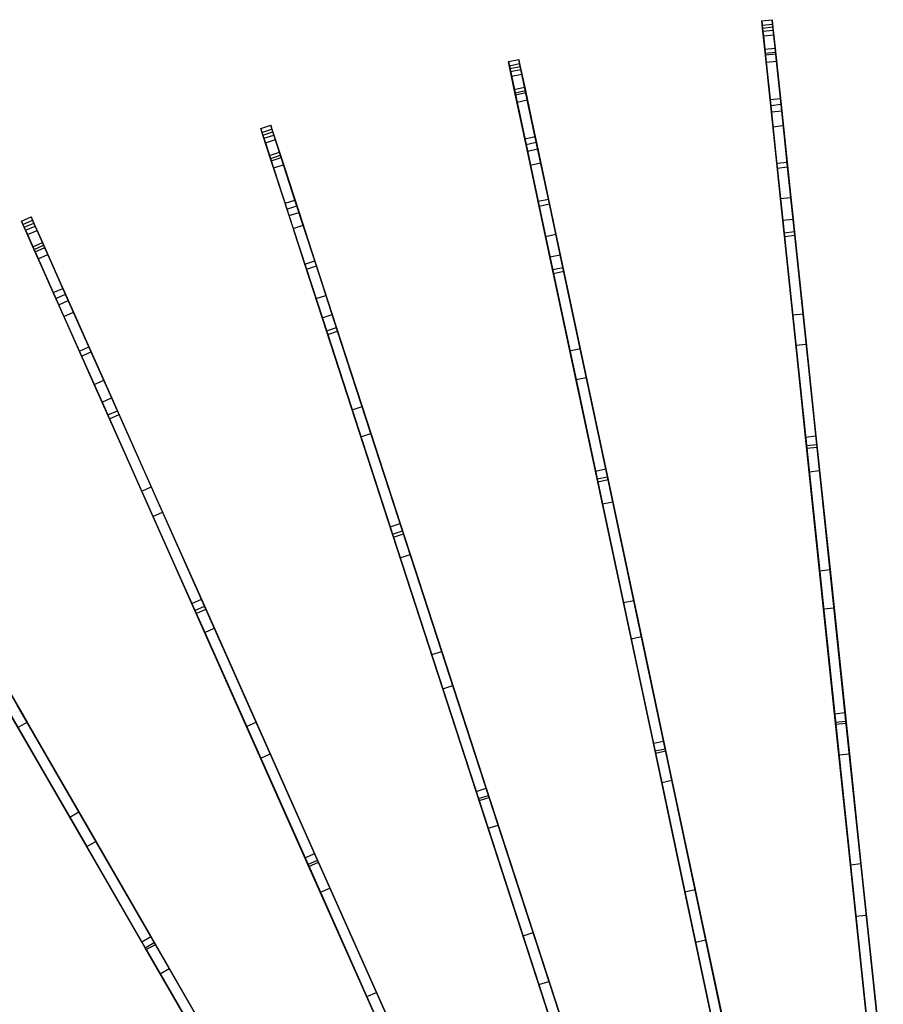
# Model space of a CAD drawing. Extents: x 1 to 71.1, y -35.1 to 35.1.
# Tile 39 of 85: x 21.7 to 34, y 20.8 to 34.9. Entities that reach past the tile are written whole.
import ezdxf

# ---------------------------------------------------------------- set-up
doc = ezdxf.new("R2010")
doc.units = 0
doc.header["$LTSCALE"] = 2.54
doc.layers.get('0').update_dxf_attribs({"color": 13, "linetype": 'CONTINUOUS'})

# ---------------------------------------------------------------- blocks, each defined once
blk = doc.blocks.new('LPUMPKIN_L_444_STL')
at = {"color": 0}
for p, q in [((32.288, 34.865, 37.359), (32.438, 34.88, 37.359)), ((32.288, 34.865, 37.359), (32.438, 34.88, 37.359)), ((32.299, 34.761, 38.22), (32.288, 34.865, 37.359)), ((32.288, 34.865, 37.359), (32.295, 34.8, 35.972)), ((32.288, 34.865, 37.359), (32.295, 34.8, 35.972)), ((32.299, 34.761, 38.22), (32.288, 34.865, 37.359)), ((32.295, 34.8, 35.972), (32.444, 34.816, 35.972)), ((32.295, 34.8, 35.972), (32.444, 34.816, 35.972)), ((32.295, 34.8, 35.972), (32.337, 34.402, 34.332)), ((32.295, 34.8, 35.972), (32.337, 34.402, 34.332)), ((32.438, 34.88, 37.359), (32.444, 34.816, 35.972)), ((32.449, 34.777, 38.22), (32.438, 34.88, 37.359)), ((32.438, 34.88, 37.359), (32.444, 34.816, 35.972)), ((32.449, 34.777, 38.22), (32.438, 34.88, 37.359)), ((32.444, 34.816, 35.972), (32.486, 34.418, 34.332)), ((32.444, 34.816, 35.972), (32.486, 34.418, 34.332)), ((32.299, 34.761, 38.22), (32.449, 34.777, 38.22)), ((32.299, 34.761, 38.22), (32.449, 34.777, 38.22)), ((32.34, 34.377, 39.519), (32.299, 34.761, 38.22)), ((32.34, 34.377, 39.519), (32.299, 34.761, 38.22)), ((32.304, 34.717, 36.636), (32.453, 34.732, 36.636)), ((32.304, 34.717, 36.636), (32.453, 34.732, 36.636)), ((32.331, 34.459, 35.079), (32.304, 34.717, 36.636)), ((32.304, 34.717, 36.636), (32.311, 34.649, 37.987)), ((32.304, 34.717, 36.636), (32.311, 34.649, 37.987)), ((32.331, 34.459, 35.079), (32.304, 34.717, 36.636)), ((32.311, 34.649, 37.987), (32.46, 34.665, 37.987)), ((32.311, 34.649, 37.987), (32.46, 34.665, 37.987)), ((32.489, 34.393, 39.519), (32.449, 34.777, 38.22)), ((32.489, 34.393, 39.519), (32.449, 34.777, 38.22)), ((32.46, 34.665, 37.987), (32.453, 34.732, 36.636)), ((32.453, 34.732, 36.636), (32.48, 34.475, 35.079)), ((32.46, 34.665, 37.987), (32.453, 34.732, 36.636)), ((32.453, 34.732, 36.636), (32.48, 34.475, 35.079)), ((32.5, 34.288, 39.381), (32.46, 34.665, 37.987)), ((32.5, 34.288, 39.381), (32.46, 34.665, 37.987)), ((32.311, 34.649, 37.987), (32.351, 34.272, 39.381)), ((32.311, 34.649, 37.987), (32.351, 34.272, 39.381)), ((32.331, 34.459, 35.079), (32.48, 34.475, 35.079)), ((32.331, 34.459, 35.079), (32.48, 34.475, 35.079)), ((32.426, 33.56, 32.359), (32.331, 34.459, 35.079)), ((32.426, 33.56, 32.359), (32.331, 34.459, 35.079)), ((32.337, 34.402, 34.332), (32.486, 34.418, 34.332)), ((32.337, 34.402, 34.332), (32.486, 34.418, 34.332)), ((32.337, 34.402, 34.332), (32.448, 33.349, 31.433)), ((32.337, 34.402, 34.332), (32.448, 33.349, 31.433)), ((32.34, 34.377, 39.519), (32.489, 34.393, 39.519)), ((32.34, 34.377, 39.519), (32.489, 34.393, 39.519)), ((32.407, 33.739, 40.712), (32.34, 34.377, 39.519)), ((32.407, 33.739, 40.712), (32.34, 34.377, 39.519)), ((32.48, 34.475, 35.079), (32.575, 33.576, 32.359)), ((32.48, 34.475, 35.079), (32.575, 33.576, 32.359)), ((32.486, 34.418, 34.332), (32.597, 33.365, 31.433)), ((32.486, 34.418, 34.332), (32.597, 33.365, 31.433)), ((32.556, 33.754, 40.712), (32.489, 34.393, 39.519)), ((32.556, 33.754, 40.712), (32.489, 34.393, 39.519)), ((28.665, 34.282, 37.376), (28.812, 34.313, 37.376)), ((28.665, 34.282, 37.376), (28.812, 34.313, 37.376)), ((28.686, 34.182, 38.215), (28.665, 34.282, 37.376)), ((28.665, 34.282, 37.376), (28.678, 34.222, 35.989)), ((28.665, 34.282, 37.376), (28.678, 34.222, 35.989)), ((28.686, 34.182, 38.215), (28.665, 34.282, 37.376)), ((28.678, 34.222, 35.989), (28.824, 34.253, 35.989)), ((28.678, 34.222, 35.989), (28.824, 34.253, 35.989)), ((28.812, 34.313, 37.376), (28.824, 34.253, 35.989)), ((28.833, 34.213, 38.215), (28.812, 34.313, 37.376)), ((28.812, 34.313, 37.376), (28.824, 34.253, 35.989)), ((28.833, 34.213, 38.215), (28.812, 34.313, 37.376)), ((28.824, 34.253, 35.989), (28.907, 33.865, 34.352)), ((28.824, 34.253, 35.989), (28.907, 33.865, 34.352)), ((32.351, 34.272, 39.381), (32.5, 34.288, 39.381)), ((32.351, 34.272, 39.381), (32.5, 34.288, 39.381)), ((32.351, 34.272, 39.381), (32.416, 33.655, 40.568)), ((32.351, 34.272, 39.381), (32.416, 33.655, 40.568)), ((32.565, 33.671, 40.568), (32.5, 34.288, 39.381)), ((32.565, 33.671, 40.568), (32.5, 34.288, 39.381)), ((28.678, 34.222, 35.989), (28.76, 33.834, 34.352)), ((28.678, 34.222, 35.989), (28.76, 33.834, 34.352)), ((28.686, 34.182, 38.215), (28.833, 34.213, 38.215)), ((28.686, 34.182, 38.215), (28.833, 34.213, 38.215)), ((28.766, 33.806, 39.514), (28.686, 34.182, 38.215)), ((28.766, 33.806, 39.514), (28.686, 34.182, 38.215)), ((28.696, 34.137, 36.635), (28.842, 34.168, 36.635)), ((28.696, 34.137, 36.635), (28.842, 34.168, 36.635)), ((28.749, 33.884, 35.079), (28.696, 34.137, 36.635)), ((28.696, 34.137, 36.635), (28.71, 34.071, 37.987)), ((28.696, 34.137, 36.635), (28.71, 34.071, 37.987)), ((28.749, 33.884, 35.079), (28.696, 34.137, 36.635)), ((28.71, 34.071, 37.987), (28.856, 34.102, 37.987)), ((28.71, 34.071, 37.987), (28.856, 34.102, 37.987)), ((28.913, 33.837, 39.514), (28.833, 34.213, 38.215)), ((28.913, 33.837, 39.514), (28.833, 34.213, 38.215)), ((28.856, 34.102, 37.987), (28.842, 34.168, 36.635)), ((28.842, 34.168, 36.635), (28.896, 33.915, 35.079)), ((28.856, 34.102, 37.987), (28.842, 34.168, 36.635)), ((28.842, 34.168, 36.635), (28.896, 33.915, 35.079)), ((28.935, 33.732, 39.377), (28.856, 34.102, 37.987)), ((28.935, 33.732, 39.377), (28.856, 34.102, 37.987)), ((28.71, 34.071, 37.987), (28.788, 33.701, 39.377)), ((28.71, 34.071, 37.987), (28.788, 33.701, 39.377)), ((28.749, 33.884, 35.079), (28.896, 33.915, 35.079)), ((28.749, 33.884, 35.079), (28.896, 33.915, 35.079)), ((28.937, 32.999, 32.357), (28.749, 33.884, 35.079)), ((28.937, 32.999, 32.357), (28.749, 33.884, 35.079)), ((28.76, 33.834, 34.352), (28.907, 33.865, 34.352)), ((28.76, 33.834, 34.352), (28.907, 33.865, 34.352)), ((28.76, 33.834, 34.352), (28.979, 32.801, 31.455)), ((28.76, 33.834, 34.352), (28.979, 32.801, 31.455)), ((28.766, 33.806, 39.514), (28.913, 33.837, 39.514)), ((28.766, 33.806, 39.514), (28.913, 33.837, 39.514)), ((28.896, 33.915, 35.079), (29.084, 33.031, 32.357)), ((28.896, 33.915, 35.079), (29.084, 33.031, 32.357)), ((28.907, 33.865, 34.352), (29.126, 32.833, 31.455)), ((28.907, 33.865, 34.352), (29.126, 32.833, 31.455)), ((29.046, 33.209, 40.708), (28.913, 33.837, 39.514)), ((29.046, 33.209, 40.708), (28.913, 33.837, 39.514)), ((28.899, 33.178, 40.708), (28.766, 33.806, 39.514)), ((28.899, 33.178, 40.708), (28.766, 33.806, 39.514)), ((28.788, 33.701, 39.377), (28.935, 33.732, 39.377)), ((28.788, 33.701, 39.377), (28.935, 33.732, 39.377)), ((28.788, 33.701, 39.377), (28.917, 33.095, 40.566)), ((28.788, 33.701, 39.377), (28.917, 33.095, 40.566)), ((29.064, 33.126, 40.566), (28.935, 33.732, 39.377)), ((29.064, 33.126, 40.566), (28.935, 33.732, 39.377)), ((32.407, 33.739, 40.712), (32.556, 33.754, 40.712)), ((32.407, 33.739, 40.712), (32.556, 33.754, 40.712)), ((32.503, 32.827, 41.782), (32.407, 33.739, 40.712)), ((32.503, 32.827, 41.782), (32.407, 33.739, 40.712)), ((32.416, 33.655, 40.568), (32.565, 33.671, 40.568)), ((32.416, 33.655, 40.568), (32.565, 33.671, 40.568)), ((32.652, 32.843, 41.782), (32.556, 33.754, 40.712)), ((32.652, 32.843, 41.782), (32.556, 33.754, 40.712)), ((32.659, 32.773, 41.642), (32.565, 33.671, 40.568)), ((32.659, 32.773, 41.642), (32.565, 33.671, 40.568)), ((32.416, 33.655, 40.568), (32.51, 32.758, 41.642)), ((32.416, 33.655, 40.568), (32.51, 32.758, 41.642)), ((32.426, 33.56, 32.359), (32.575, 33.576, 32.359)), ((32.426, 33.56, 32.359), (32.575, 33.576, 32.359)), ((32.556, 32.32, 29.519), (32.426, 33.56, 32.359)), ((32.556, 32.32, 29.519), (32.426, 33.56, 32.359)), ((32.575, 33.576, 32.359), (32.705, 32.336, 29.519)), ((32.575, 33.576, 32.359), (32.705, 32.336, 29.519)), ((25.122, 33.324, 37.392), (25.265, 33.37, 37.392)), ((25.122, 33.324, 37.392), (25.265, 33.37, 37.392)), ((25.153, 33.228, 38.21), (25.122, 33.324, 37.392)), ((25.122, 33.324, 37.392), (25.14, 33.268, 36.005)), ((25.122, 33.324, 37.392), (25.14, 33.268, 36.005)), ((25.153, 33.228, 38.21), (25.122, 33.324, 37.392)), ((25.14, 33.268, 36.005), (25.283, 33.315, 36.005)), ((25.14, 33.268, 36.005), (25.283, 33.315, 36.005)), ((25.14, 33.268, 36.005), (25.262, 32.894, 34.371)), ((25.14, 33.268, 36.005), (25.262, 32.894, 34.371)), ((25.153, 33.228, 38.21), (25.296, 33.274, 38.21)), ((25.153, 33.228, 38.21), (25.296, 33.274, 38.21)), ((25.265, 33.37, 37.392), (25.283, 33.315, 36.005)), ((25.296, 33.274, 38.21), (25.265, 33.37, 37.392)), ((25.265, 33.37, 37.392), (25.283, 33.315, 36.005)), ((25.296, 33.274, 38.21), (25.265, 33.37, 37.392)), ((25.283, 33.315, 36.005), (25.404, 32.94, 34.371)), ((25.283, 33.315, 36.005), (25.404, 32.94, 34.371)), ((25.414, 32.909, 39.509), (25.296, 33.274, 38.21)), ((25.414, 32.909, 39.509), (25.296, 33.274, 38.21)), ((32.448, 33.349, 31.433), (32.597, 33.365, 31.433)), ((32.448, 33.349, 31.433), (32.597, 33.365, 31.433)), ((32.448, 33.349, 31.433), (32.589, 32.01, 28.57)), ((32.448, 33.349, 31.433), (32.589, 32.01, 28.57)), ((32.597, 33.365, 31.433), (32.738, 32.026, 28.57)), ((32.597, 33.365, 31.433), (32.738, 32.026, 28.57)), ((25.272, 32.863, 39.509), (25.153, 33.228, 38.21)), ((25.272, 32.863, 39.509), (25.153, 33.228, 38.21)), ((25.167, 33.184, 36.635), (25.31, 33.23, 36.635)), ((25.167, 33.184, 36.635), (25.31, 33.23, 36.635)), ((25.247, 32.937, 35.078), (25.167, 33.184, 36.635)), ((25.167, 33.184, 36.635), (25.188, 33.119, 37.987)), ((25.167, 33.184, 36.635), (25.188, 33.119, 37.987)), ((25.247, 32.937, 35.078), (25.167, 33.184, 36.635)), ((25.188, 33.119, 37.987), (25.331, 33.166, 37.987)), ((25.188, 33.119, 37.987), (25.331, 33.166, 37.987)), ((25.188, 33.119, 37.987), (25.305, 32.759, 39.378)), ((25.188, 33.119, 37.987), (25.305, 32.759, 39.378)), ((25.331, 33.166, 37.987), (25.31, 33.23, 36.635)), ((25.31, 33.23, 36.635), (25.39, 32.984, 35.078)), ((25.331, 33.166, 37.987), (25.31, 33.23, 36.635)), ((25.31, 33.23, 36.635), (25.39, 32.984, 35.078)), ((25.448, 32.806, 39.378), (25.331, 33.166, 37.987)), ((25.448, 32.806, 39.378), (25.331, 33.166, 37.987)), ((28.899, 33.178, 40.708), (29.046, 33.209, 40.708)), ((28.899, 33.178, 40.708), (29.046, 33.209, 40.708)), ((29.09, 32.282, 41.779), (28.899, 33.178, 40.708)), ((29.09, 32.282, 41.779), (28.899, 33.178, 40.708)), ((28.917, 33.095, 40.566), (29.064, 33.126, 40.566)), ((28.917, 33.095, 40.566), (29.064, 33.126, 40.566)), ((29.237, 32.313, 41.779), (29.046, 33.209, 40.708)), ((29.237, 32.313, 41.779), (29.046, 33.209, 40.708)), ((29.251, 32.244, 41.64), (29.064, 33.126, 40.566)), ((29.251, 32.244, 41.64), (29.064, 33.126, 40.566)), ((25.247, 32.937, 35.078), (25.39, 32.984, 35.078)), ((25.247, 32.937, 35.078), (25.39, 32.984, 35.078)), ((25.39, 32.984, 35.078), (25.67, 32.123, 32.356)), ((25.39, 32.984, 35.078), (25.67, 32.123, 32.356)), ((28.917, 33.095, 40.566), (29.105, 32.212, 41.64)), ((28.917, 33.095, 40.566), (29.105, 32.212, 41.64)), ((28.937, 32.999, 32.357), (29.084, 33.031, 32.357)), ((28.937, 32.999, 32.357), (29.084, 33.031, 32.357)), ((29.197, 31.779, 29.517), (28.937, 32.999, 32.357)), ((29.197, 31.779, 29.517), (28.937, 32.999, 32.357)), ((29.084, 33.031, 32.357), (29.344, 31.81, 29.517)), ((29.084, 33.031, 32.357), (29.344, 31.81, 29.517)), ((25.527, 32.077, 32.356), (25.247, 32.937, 35.078)), ((25.527, 32.077, 32.356), (25.247, 32.937, 35.078)), ((25.262, 32.894, 34.371), (25.404, 32.94, 34.371)), ((25.262, 32.894, 34.371), (25.404, 32.94, 34.371)), ((25.262, 32.894, 34.371), (25.587, 31.893, 31.476)), ((25.262, 32.894, 34.371), (25.587, 31.893, 31.476)), ((25.272, 32.863, 39.509), (25.414, 32.909, 39.509)), ((25.272, 32.863, 39.509), (25.414, 32.909, 39.509)), ((25.47, 32.254, 40.705), (25.272, 32.863, 39.509)), ((25.47, 32.254, 40.705), (25.272, 32.863, 39.509)), ((25.404, 32.94, 34.371), (25.729, 31.94, 31.476)), ((25.404, 32.94, 34.371), (25.729, 31.94, 31.476)), ((25.612, 32.3, 40.705), (25.414, 32.909, 39.509)), ((25.612, 32.3, 40.705), (25.414, 32.909, 39.509)), ((28.979, 32.801, 31.455), (29.126, 32.833, 31.455)), ((28.979, 32.801, 31.455), (29.126, 32.833, 31.455)), ((29.126, 32.833, 31.455), (29.406, 31.518, 28.593)), ((29.126, 32.833, 31.455), (29.406, 31.518, 28.593)), ((32.503, 32.827, 41.782), (32.652, 32.843, 41.782)), ((32.503, 32.827, 41.782), (32.652, 32.843, 41.782)), ((32.607, 31.833, 42.5), (32.503, 32.827, 41.782)), ((32.607, 31.833, 42.5), (32.503, 32.827, 41.782)), ((32.756, 31.848, 42.5), (32.652, 32.843, 41.782)), ((32.756, 31.848, 42.5), (32.652, 32.843, 41.782)), ((25.305, 32.759, 39.378), (25.448, 32.806, 39.378)), ((25.305, 32.759, 39.378), (25.448, 32.806, 39.378)), ((25.305, 32.759, 39.378), (25.497, 32.17, 40.567)), ((25.305, 32.759, 39.378), (25.497, 32.17, 40.567)), ((25.64, 32.216, 40.567), (25.448, 32.806, 39.378)), ((25.64, 32.216, 40.567), (25.448, 32.806, 39.378)), ((28.979, 32.801, 31.455), (29.259, 31.487, 28.593)), ((28.979, 32.801, 31.455), (29.259, 31.487, 28.593)), ((32.51, 32.758, 41.642), (32.659, 32.773, 41.642)), ((32.51, 32.758, 41.642), (32.659, 32.773, 41.642)), ((32.51, 32.758, 41.642), (32.613, 31.78, 42.358)), ((32.51, 32.758, 41.642), (32.613, 31.78, 42.358)), ((32.762, 31.796, 42.358), (32.659, 32.773, 41.642)), ((32.762, 31.796, 42.358), (32.659, 32.773, 41.642)), ((25.47, 32.254, 40.705), (25.612, 32.3, 40.705)), ((25.47, 32.254, 40.705), (25.612, 32.3, 40.705)), ((25.895, 31.428, 41.777), (25.612, 32.3, 40.705)), ((25.895, 31.428, 41.777), (25.612, 32.3, 40.705)), ((29.09, 32.282, 41.779), (29.237, 32.313, 41.779)), ((29.09, 32.282, 41.779), (29.237, 32.313, 41.779)), ((29.298, 31.304, 42.498), (29.09, 32.282, 41.779)), ((29.298, 31.304, 42.498), (29.09, 32.282, 41.779)), ((29.445, 31.335, 42.498), (29.237, 32.313, 41.779)), ((29.445, 31.335, 42.498), (29.237, 32.313, 41.779)), ((32.556, 32.32, 29.519), (32.705, 32.336, 29.519)), ((32.556, 32.32, 29.519), (32.705, 32.336, 29.519)), ((32.731, 30.657, 26.463), (32.556, 32.32, 29.519)), ((32.731, 30.657, 26.463), (32.556, 32.32, 29.519)), ((32.705, 32.336, 29.519), (32.88, 30.673, 26.463)), ((32.705, 32.336, 29.519), (32.88, 30.673, 26.463)), ((25.753, 31.382, 41.777), (25.47, 32.254, 40.705)), ((25.753, 31.382, 41.777), (25.47, 32.254, 40.705)), ((25.497, 32.17, 40.567), (25.64, 32.216, 40.567)), ((25.497, 32.17, 40.567), (25.64, 32.216, 40.567)), ((25.497, 32.17, 40.567), (25.776, 31.311, 41.641)), ((25.497, 32.17, 40.567), (25.776, 31.311, 41.641)), ((25.527, 32.077, 32.356), (25.67, 32.123, 32.356)), ((25.527, 32.077, 32.356), (25.67, 32.123, 32.356)), ((25.918, 31.358, 41.641), (25.64, 32.216, 40.567)), ((25.918, 31.358, 41.641), (25.64, 32.216, 40.567)), ((25.67, 32.123, 32.356), (26.055, 30.936, 29.515)), ((25.67, 32.123, 32.356), (26.055, 30.936, 29.515)), ((29.105, 32.212, 41.64), (29.251, 32.244, 41.64)), ((29.105, 32.212, 41.64), (29.251, 32.244, 41.64)), ((29.105, 32.212, 41.64), (29.309, 31.251, 42.357)), ((29.105, 32.212, 41.64), (29.309, 31.251, 42.357)), ((29.456, 31.282, 42.357), (29.251, 32.244, 41.64)), ((29.456, 31.282, 42.357), (29.251, 32.244, 41.64)), ((21.699, 32, 37.405), (21.836, 32.061, 37.405)), ((21.699, 32, 37.405), (21.836, 32.061, 37.405)), ((21.739, 31.91, 38.206), (21.699, 32, 37.405)), ((21.699, 32, 37.405), (21.721, 31.95, 36.019)), ((21.699, 32, 37.405), (21.721, 31.95, 36.019)), ((21.739, 31.91, 38.206), (21.699, 32, 37.405)), ((21.721, 31.95, 36.019), (21.858, 32.011, 36.019)), ((21.721, 31.95, 36.019), (21.858, 32.011, 36.019)), ((21.836, 32.061, 37.405), (21.858, 32.011, 36.019)), ((21.876, 31.971, 38.206), (21.836, 32.061, 37.405)), ((21.836, 32.061, 37.405), (21.858, 32.011, 36.019)), ((21.876, 31.971, 38.206), (21.836, 32.061, 37.405)), ((21.858, 32.011, 36.019), (22.017, 31.654, 34.386)), ((21.858, 32.011, 36.019), (22.017, 31.654, 34.386)), ((25.913, 30.89, 29.515), (25.527, 32.077, 32.356)), ((25.913, 30.89, 29.515), (25.527, 32.077, 32.356)), ((32.589, 32.01, 28.57), (32.738, 32.026, 28.57)), ((32.589, 32.01, 28.57), (32.738, 32.026, 28.57)), ((32.589, 32.01, 28.57), (32.776, 30.223, 25.484)), ((32.589, 32.01, 28.57), (32.776, 30.223, 25.484)), ((32.738, 32.026, 28.57), (32.926, 30.239, 25.484)), ((32.738, 32.026, 28.57), (32.926, 30.239, 25.484)), ((21.721, 31.95, 36.019), (21.88, 31.593, 34.386)), ((21.721, 31.95, 36.019), (21.88, 31.593, 34.386)), ((21.739, 31.91, 38.206), (21.876, 31.971, 38.206)), ((21.739, 31.91, 38.206), (21.876, 31.971, 38.206)), ((21.895, 31.56, 39.506), (21.739, 31.91, 38.206)), ((21.895, 31.56, 39.506), (21.739, 31.91, 38.206)), ((21.758, 31.867, 36.635), (21.895, 31.928, 36.635)), ((21.758, 31.867, 36.635), (21.895, 31.928, 36.635)), ((21.864, 31.63, 35.078), (21.758, 31.867, 36.635)), ((21.758, 31.867, 36.635), (21.786, 31.805, 37.987)), ((21.758, 31.867, 36.635), (21.786, 31.805, 37.987)), ((21.864, 31.63, 35.078), (21.758, 31.867, 36.635)), ((21.786, 31.805, 37.987), (21.923, 31.866, 37.987)), ((21.786, 31.805, 37.987), (21.923, 31.866, 37.987)), ((22.032, 31.621, 39.506), (21.876, 31.971, 38.206)), ((22.032, 31.621, 39.506), (21.876, 31.971, 38.206)), ((21.923, 31.866, 37.987), (21.895, 31.928, 36.635)), ((21.895, 31.928, 36.635), (22.001, 31.691, 35.078)), ((21.923, 31.866, 37.987), (21.895, 31.928, 36.635)), ((21.895, 31.928, 36.635), (22.001, 31.691, 35.078)), ((22.077, 31.52, 39.379), (21.923, 31.866, 37.987)), ((22.077, 31.52, 39.379), (21.923, 31.866, 37.987)), ((25.587, 31.893, 31.476), (25.729, 31.94, 31.476)), ((25.587, 31.893, 31.476), (25.729, 31.94, 31.476)), ((25.587, 31.893, 31.476), (26.002, 30.617, 28.613)), ((25.587, 31.893, 31.476), (26.002, 30.617, 28.613)), ((25.729, 31.94, 31.476), (26.144, 30.663, 28.613)), ((25.729, 31.94, 31.476), (26.144, 30.663, 28.613)), ((32.607, 31.833, 42.5), (32.756, 31.848, 42.5)), ((32.607, 31.833, 42.5), (32.756, 31.848, 42.5)), ((33.076, 28.804, 43.924), (32.756, 31.848, 42.5)), ((33.076, 28.804, 43.924), (32.756, 31.848, 42.5)), ((21.786, 31.805, 37.987), (21.94, 31.459, 39.379)), ((21.786, 31.805, 37.987), (21.94, 31.459, 39.379)), ((29.197, 31.779, 29.517), (29.344, 31.81, 29.517)), ((29.197, 31.779, 29.517), (29.344, 31.81, 29.517)), ((29.545, 30.143, 26.461), (29.197, 31.779, 29.517)), ((29.545, 30.143, 26.461), (29.197, 31.779, 29.517)), ((29.344, 31.81, 29.517), (29.691, 30.174, 26.461)), ((29.344, 31.81, 29.517), (29.691, 30.174, 26.461)), ((32.927, 28.788, 43.924), (32.607, 31.833, 42.5)), ((32.927, 28.788, 43.924), (32.607, 31.833, 42.5)), ((32.613, 31.78, 42.358), (32.762, 31.796, 42.358)), ((32.613, 31.78, 42.358), (32.762, 31.796, 42.358)), ((32.613, 31.78, 42.358), (32.931, 28.749, 43.778)), ((32.613, 31.78, 42.358), (32.931, 28.749, 43.778)), ((33.08, 28.764, 43.778), (32.762, 31.796, 42.358)), ((33.08, 28.764, 43.778), (32.762, 31.796, 42.358)), ((21.864, 31.63, 35.078), (22.001, 31.691, 35.078)), ((21.864, 31.63, 35.078), (22.001, 31.691, 35.078)), ((22.232, 30.803, 32.355), (21.864, 31.63, 35.078)), ((22.232, 30.803, 32.355), (21.864, 31.63, 35.078)), ((21.88, 31.593, 34.386), (22.017, 31.654, 34.386)), ((21.88, 31.593, 34.386), (22.017, 31.654, 34.386)), ((21.88, 31.593, 34.386), (22.307, 30.634, 31.494)), ((21.88, 31.593, 34.386), (22.307, 30.634, 31.494)), ((21.895, 31.56, 39.506), (22.032, 31.621, 39.506)), ((21.895, 31.56, 39.506), (22.032, 31.621, 39.506)), ((22.155, 30.975, 40.701), (21.895, 31.56, 39.506)), ((22.155, 30.975, 40.701), (21.895, 31.56, 39.506)), ((22.001, 31.691, 35.078), (22.369, 30.864, 32.355)), ((22.001, 31.691, 35.078), (22.369, 30.864, 32.355)), ((22.017, 31.654, 34.386), (22.444, 30.695, 31.494)), ((22.017, 31.654, 34.386), (22.444, 30.695, 31.494)), ((22.292, 31.036, 40.701), (22.032, 31.621, 39.506)), ((22.292, 31.036, 40.701), (22.032, 31.621, 39.506)), ((21.94, 31.459, 39.379), (22.077, 31.52, 39.379)), ((21.94, 31.459, 39.379), (22.077, 31.52, 39.379)), ((21.94, 31.459, 39.379), (22.192, 30.892, 40.567)), ((21.94, 31.459, 39.379), (22.192, 30.892, 40.567)), ((22.329, 30.953, 40.567), (22.077, 31.52, 39.379)), ((22.329, 30.953, 40.567), (22.077, 31.52, 39.379)), ((25.753, 31.382, 41.777), (25.895, 31.428, 41.777)), ((25.753, 31.382, 41.777), (25.895, 31.428, 41.777)), ((26.204, 30.477, 42.497), (25.895, 31.428, 41.777)), ((26.204, 30.477, 42.497), (25.895, 31.428, 41.777)), ((29.259, 31.487, 28.593), (29.406, 31.518, 28.593)), ((29.259, 31.487, 28.593), (29.406, 31.518, 28.593)), ((29.259, 31.487, 28.593), (29.632, 29.731, 25.506)), ((29.259, 31.487, 28.593), (29.632, 29.731, 25.506)), ((29.406, 31.518, 28.593), (29.779, 29.763, 25.506)), ((29.406, 31.518, 28.593), (29.779, 29.763, 25.506)), ((26.062, 30.431, 42.497), (25.753, 31.382, 41.777)), ((26.062, 30.431, 42.497), (25.753, 31.382, 41.777)), ((25.776, 31.311, 41.641), (25.918, 31.358, 41.641)), ((25.776, 31.311, 41.641), (25.918, 31.358, 41.641)), ((25.776, 31.311, 41.641), (26.08, 30.376, 42.358)), ((25.776, 31.311, 41.641), (26.08, 30.376, 42.358)), ((26.222, 30.422, 42.358), (25.918, 31.358, 41.641)), ((26.222, 30.422, 42.358), (25.918, 31.358, 41.641)), ((29.298, 31.304, 42.498), (29.445, 31.335, 42.498)), ((29.298, 31.304, 42.498), (29.445, 31.335, 42.498)), ((29.934, 28.31, 43.922), (29.298, 31.304, 42.498)), ((29.934, 28.31, 43.922), (29.298, 31.304, 42.498)), ((29.309, 31.251, 42.357), (29.456, 31.282, 42.357)), ((29.309, 31.251, 42.357), (29.456, 31.282, 42.357)), ((30.081, 28.341, 43.922), (29.445, 31.335, 42.498)), ((30.081, 28.341, 43.922), (29.445, 31.335, 42.498)), ((30.09, 28.301, 43.777), (29.456, 31.282, 42.357)), ((30.09, 28.301, 43.777), (29.456, 31.282, 42.357)), ((29.309, 31.251, 42.357), (29.943, 28.269, 43.777)), ((29.309, 31.251, 42.357), (29.943, 28.269, 43.777)), ((22.155, 30.975, 40.701), (22.292, 31.036, 40.701)), ((22.155, 30.975, 40.701), (22.292, 31.036, 40.701)), ((22.665, 30.199, 41.774), (22.292, 31.036, 40.701)), ((22.665, 30.199, 41.774), (22.292, 31.036, 40.701)), ((22.528, 30.138, 41.774), (22.155, 30.975, 40.701)), ((22.528, 30.138, 41.774), (22.155, 30.975, 40.701)), ((22.192, 30.892, 40.567), (22.329, 30.953, 40.567)), ((22.192, 30.892, 40.567), (22.329, 30.953, 40.567)), ((22.192, 30.892, 40.567), (22.559, 30.067, 41.642)), ((22.192, 30.892, 40.567), (22.559, 30.067, 41.642)), ((22.232, 30.803, 32.355), (22.369, 30.864, 32.355)), ((22.232, 30.803, 32.355), (22.369, 30.864, 32.355)), ((22.696, 30.128, 41.642), (22.329, 30.953, 40.567)), ((22.696, 30.128, 41.642), (22.329, 30.953, 40.567)), ((22.369, 30.864, 32.355), (22.876, 29.724, 29.514)), ((22.369, 30.864, 32.355), (22.876, 29.724, 29.514)), ((25.913, 30.89, 29.515), (26.055, 30.936, 29.515)), ((25.913, 30.89, 29.515), (26.055, 30.936, 29.515)), ((26.43, 29.299, 26.458), (25.913, 30.89, 29.515)), ((26.43, 29.299, 26.458), (25.913, 30.89, 29.515)), ((26.055, 30.936, 29.515), (26.572, 29.345, 26.458)), ((26.055, 30.936, 29.515), (26.572, 29.345, 26.458)), ((22.739, 29.663, 29.514), (22.232, 30.803, 32.355)), ((22.739, 29.663, 29.514), (22.232, 30.803, 32.355)), ((22.307, 30.634, 31.494), (22.444, 30.695, 31.494)), ((22.307, 30.634, 31.494), (22.444, 30.695, 31.494)), ((22.307, 30.634, 31.494), (22.852, 29.409, 28.631)), ((22.307, 30.634, 31.494), (22.852, 29.409, 28.631)), ((22.444, 30.695, 31.494), (22.989, 29.47, 28.631)), ((22.444, 30.695, 31.494), (22.989, 29.47, 28.631)), ((26.002, 30.617, 28.613), (26.144, 30.663, 28.613)), ((26.002, 30.617, 28.613), (26.144, 30.663, 28.613)), ((26.002, 30.617, 28.613), (26.555, 28.912, 25.527)), ((26.002, 30.617, 28.613), (26.555, 28.912, 25.527)), ((26.144, 30.663, 28.613), (26.698, 28.959, 25.527)), ((26.144, 30.663, 28.613), (26.698, 28.959, 25.527)), ((32.731, 30.657, 26.463), (32.88, 30.673, 26.463)), ((32.731, 30.657, 26.463), (32.88, 30.673, 26.463)), ((32.915, 28.908, 23.828), (32.731, 30.657, 26.463)), ((32.915, 28.908, 23.828), (32.731, 30.657, 26.463)), ((32.88, 30.673, 26.463), (33.064, 28.924, 23.828)), ((32.88, 30.673, 26.463), (33.064, 28.924, 23.828)), ((26.062, 30.431, 42.497), (26.204, 30.477, 42.497)), ((26.062, 30.431, 42.497), (26.204, 30.477, 42.497)), ((27.007, 27.521, 43.921), (26.062, 30.431, 42.497)), ((27.007, 27.521, 43.921), (26.062, 30.431, 42.497)), ((27.15, 27.567, 43.921), (26.204, 30.477, 42.497)), ((27.15, 27.567, 43.921), (26.204, 30.477, 42.497)), ((26.08, 30.376, 42.358), (26.222, 30.422, 42.358)), ((26.08, 30.376, 42.358), (26.222, 30.422, 42.358)), ((26.08, 30.376, 42.358), (27.022, 27.476, 43.778)), ((26.08, 30.376, 42.358), (27.022, 27.476, 43.778)), ((27.165, 27.523, 43.778), (26.222, 30.422, 42.358)), ((27.165, 27.523, 43.778), (26.222, 30.422, 42.358)), ((22.528, 30.138, 41.774), (22.665, 30.199, 41.774)), ((22.528, 30.138, 41.774), (22.665, 30.199, 41.774)), ((23.072, 29.286, 42.496), (22.665, 30.199, 41.774)), ((23.072, 29.286, 42.496), (22.665, 30.199, 41.774)), ((29.545, 30.143, 26.461), (29.691, 30.174, 26.461)), ((29.545, 30.143, 26.461), (29.691, 30.174, 26.461)), ((29.691, 30.174, 26.461), (30.057, 28.454, 23.825)), ((29.691, 30.174, 26.461), (30.057, 28.454, 23.825)), ((32.776, 30.223, 25.484), (32.926, 30.239, 25.484)), ((32.776, 30.223, 25.484), (32.926, 30.239, 25.484)), ((32.776, 30.223, 25.484), (32.967, 28.413, 22.918)), ((32.776, 30.223, 25.484), (32.967, 28.413, 22.918)), ((32.926, 30.239, 25.484), (33.116, 28.428, 22.918)), ((32.926, 30.239, 25.484), (33.116, 28.428, 22.918)), ((22.935, 29.225, 42.496), (22.528, 30.138, 41.774)), ((22.935, 29.225, 42.496), (22.528, 30.138, 41.774)), ((22.559, 30.067, 41.642), (22.696, 30.128, 41.642)), ((22.559, 30.067, 41.642), (22.696, 30.128, 41.642)), ((22.559, 30.067, 41.642), (22.959, 29.169, 42.358)), ((22.559, 30.067, 41.642), (22.959, 29.169, 42.358)), ((23.096, 29.23, 42.358), (22.696, 30.128, 41.642)), ((23.096, 29.23, 42.358), (22.696, 30.128, 41.642)), ((29.91, 28.422, 23.825), (29.545, 30.143, 26.461)), ((29.91, 28.422, 23.825), (29.545, 30.143, 26.461)), ((29.632, 29.731, 25.506), (29.779, 29.763, 25.506)), ((29.632, 29.731, 25.506), (29.779, 29.763, 25.506)), ((29.632, 29.731, 25.506), (30.01, 27.952, 22.938)), ((29.632, 29.731, 25.506), (30.01, 27.952, 22.938)), ((29.779, 29.763, 25.506), (30.157, 27.983, 22.938)), ((29.779, 29.763, 25.506), (30.157, 27.983, 22.938)), ((22.739, 29.663, 29.514), (22.876, 29.724, 29.514)), ((22.739, 29.663, 29.514), (22.876, 29.724, 29.514)), ((23.42, 28.134, 26.456), (22.739, 29.663, 29.514)), ((23.42, 28.134, 26.456), (22.739, 29.663, 29.514)), ((22.876, 29.724, 29.514), (23.557, 28.195, 26.456)), ((22.876, 29.724, 29.514), (23.557, 28.195, 26.456)), ((22.852, 29.409, 28.631), (22.989, 29.47, 28.631)), ((22.852, 29.409, 28.631), (22.989, 29.47, 28.631)), ((22.989, 29.47, 28.631), (23.717, 27.835, 25.544)), ((22.989, 29.47, 28.631), (23.717, 27.835, 25.544)), ((22.852, 29.409, 28.631), (23.58, 27.774, 25.544)), ((22.852, 29.409, 28.631), (23.58, 27.774, 25.544)), ((26.43, 29.299, 26.458), (26.572, 29.345, 26.458)), ((26.43, 29.299, 26.458), (26.572, 29.345, 26.458)), ((26.572, 29.345, 26.458), (27.116, 27.672, 23.823)), ((26.572, 29.345, 26.458), (27.116, 27.672, 23.823)), ((22.935, 29.225, 42.496), (23.072, 29.286, 42.496)), ((22.935, 29.225, 42.496), (23.072, 29.286, 42.496)), ((24.179, 26.429, 43.92), (22.935, 29.225, 42.496)), ((24.179, 26.429, 43.92), (22.935, 29.225, 42.496)), ((22.959, 29.169, 42.358), (23.096, 29.23, 42.358)), ((22.959, 29.169, 42.358), (23.096, 29.23, 42.358)), ((22.959, 29.169, 42.358), (24.2, 26.383, 43.779)), ((22.959, 29.169, 42.358), (24.2, 26.383, 43.779)), ((24.316, 26.49, 43.92), (23.072, 29.286, 42.496)), ((24.316, 26.49, 43.92), (23.072, 29.286, 42.496)), ((24.337, 26.444, 43.779), (23.096, 29.23, 42.358)), ((24.337, 26.444, 43.779), (23.096, 29.23, 42.358)), ((26.973, 27.625, 23.823), (26.43, 29.299, 26.458)), ((26.973, 27.625, 23.823), (26.43, 29.299, 26.458)), ((26.555, 28.912, 25.527), (26.698, 28.959, 25.527)), ((26.555, 28.912, 25.527), (26.698, 28.959, 25.527)), ((26.555, 28.912, 25.527), (27.117, 27.183, 22.956)), ((26.555, 28.912, 25.527), (27.117, 27.183, 22.956)), ((26.698, 28.959, 25.527), (27.26, 27.23, 22.956)), ((26.698, 28.959, 25.527), (27.26, 27.23, 22.956)), ((32.915, 28.908, 23.828), (33.064, 28.924, 23.828)), ((32.915, 28.908, 23.828), (33.064, 28.924, 23.828)), ((33.115, 26.996, 21.431), (32.915, 28.908, 23.828)), ((33.115, 26.996, 21.431), (32.915, 28.908, 23.828)), ((33.064, 28.924, 23.828), (33.265, 27.012, 21.431)), ((33.064, 28.924, 23.828), (33.265, 27.012, 21.431)), ((32.927, 28.788, 43.924), (33.076, 28.804, 43.924)), ((32.927, 28.788, 43.924), (33.076, 28.804, 43.924)), ((33.343, 24.83, 45.476), (32.927, 28.788, 43.924)), ((33.343, 24.83, 45.476), (32.927, 28.788, 43.924)), ((32.931, 28.749, 43.778), (33.08, 28.764, 43.778)), ((32.931, 28.749, 43.778), (33.08, 28.764, 43.778)), ((32.931, 28.749, 43.778), (33.346, 24.8, 45.328)), ((32.931, 28.749, 43.778), (33.346, 24.8, 45.328)), ((33.492, 24.846, 45.476), (33.076, 28.804, 43.924)), ((33.492, 24.846, 45.476), (33.076, 28.804, 43.924)), ((33.495, 24.816, 45.328), (33.08, 28.764, 43.778)), ((33.495, 24.816, 45.328), (33.08, 28.764, 43.778)), ((29.91, 28.422, 23.825), (30.057, 28.454, 23.825)), ((29.91, 28.422, 23.825), (30.057, 28.454, 23.825)), ((30.31, 26.541, 21.428), (29.91, 28.422, 23.825)), ((30.31, 26.541, 21.428), (29.91, 28.422, 23.825)), ((29.934, 28.31, 43.922), (30.081, 28.341, 43.922)), ((29.934, 28.31, 43.922), (30.081, 28.341, 43.922)), ((30.057, 28.454, 23.825), (30.457, 26.572, 21.428)), ((30.057, 28.454, 23.825), (30.457, 26.572, 21.428)), ((30.908, 24.448, 45.475), (30.081, 28.341, 43.922)), ((30.908, 24.448, 45.475), (30.081, 28.341, 43.922)), ((32.967, 28.413, 22.918), (33.116, 28.428, 22.918)), ((32.967, 28.413, 22.918), (33.116, 28.428, 22.918)), ((32.967, 28.413, 22.918), (33.173, 26.45, 20.603)), ((32.967, 28.413, 22.918), (33.173, 26.45, 20.603)), ((33.116, 28.428, 22.918), (33.322, 26.466, 20.603)), ((33.116, 28.428, 22.918), (33.322, 26.466, 20.603)), ((23.42, 28.134, 26.456), (23.557, 28.195, 26.456)), ((23.42, 28.134, 26.456), (23.557, 28.195, 26.456)), ((23.557, 28.195, 26.456), (24.273, 26.587, 23.82)), ((23.557, 28.195, 26.456), (24.273, 26.587, 23.82)), ((30.762, 24.417, 45.475), (29.934, 28.31, 43.922)), ((30.762, 24.417, 45.475), (29.934, 28.31, 43.922)), ((29.943, 28.269, 43.777), (30.09, 28.301, 43.777)), ((29.943, 28.269, 43.777), (30.09, 28.301, 43.777)), ((29.943, 28.269, 43.777), (30.768, 24.387, 45.326)), ((29.943, 28.269, 43.777), (30.768, 24.387, 45.326)), ((30.915, 24.419, 45.326), (30.09, 28.301, 43.777)), ((30.915, 24.419, 45.326), (30.09, 28.301, 43.777)), ((24.136, 26.526, 23.82), (23.42, 28.134, 26.456)), ((24.136, 26.526, 23.82), (23.42, 28.134, 26.456)), ((30.01, 27.952, 22.938), (30.157, 27.983, 22.938)), ((30.01, 27.952, 22.938), (30.157, 27.983, 22.938)), ((30.01, 27.952, 22.938), (30.42, 26.023, 20.62)), ((30.01, 27.952, 22.938), (30.42, 26.023, 20.62)), ((30.157, 27.983, 22.938), (30.567, 26.054, 20.62)), ((30.157, 27.983, 22.938), (30.567, 26.054, 20.62)), ((23.58, 27.774, 25.544), (23.717, 27.835, 25.544)), ((23.58, 27.774, 25.544), (23.717, 27.835, 25.544)), ((23.58, 27.774, 25.544), (24.32, 26.114, 22.972)), ((23.58, 27.774, 25.544), (24.32, 26.114, 22.972)), ((23.717, 27.835, 25.544), (24.457, 26.175, 22.972)), ((23.717, 27.835, 25.544), (24.457, 26.175, 22.972)), ((26.973, 27.625, 23.823), (27.116, 27.672, 23.823)), ((26.973, 27.625, 23.823), (27.116, 27.672, 23.823)), ((27.568, 25.796, 21.426), (26.973, 27.625, 23.823)), ((27.568, 25.796, 21.426), (26.973, 27.625, 23.823)), ((27.116, 27.672, 23.823), (27.711, 25.842, 21.426)), ((27.116, 27.672, 23.823), (27.711, 25.842, 21.426)), ((27.007, 27.521, 43.921), (27.15, 27.567, 43.921)), ((27.007, 27.521, 43.921), (27.15, 27.567, 43.921)), ((28.237, 23.736, 45.474), (27.007, 27.521, 43.921)), ((28.237, 23.736, 45.474), (27.007, 27.521, 43.921)), ((27.022, 27.476, 43.778), (27.165, 27.523, 43.778)), ((27.022, 27.476, 43.778), (27.165, 27.523, 43.778)), ((27.022, 27.476, 43.778), (28.247, 23.707, 45.325)), ((27.022, 27.476, 43.778), (28.247, 23.707, 45.325)), ((28.38, 23.782, 45.474), (27.15, 27.567, 43.921)), ((28.38, 23.782, 45.474), (27.15, 27.567, 43.921)), ((28.389, 23.753, 45.325), (27.165, 27.523, 43.778)), ((28.389, 23.753, 45.325), (27.165, 27.523, 43.778)), ((27.117, 27.183, 22.956), (27.26, 27.23, 22.956)), ((27.117, 27.183, 22.956), (27.26, 27.23, 22.956)), ((27.26, 27.23, 22.956), (27.869, 25.354, 20.636)), ((27.26, 27.23, 22.956), (27.869, 25.354, 20.636)), ((27.117, 27.183, 22.956), (27.726, 25.308, 20.636)), ((27.117, 27.183, 22.956), (27.726, 25.308, 20.636)), ((33.115, 26.996, 21.431), (33.265, 27.012, 21.431)), ((33.115, 26.996, 21.431), (33.265, 27.012, 21.431)), ((33.331, 24.951, 19.301), (33.115, 26.996, 21.431)), ((33.331, 24.951, 19.301), (33.115, 26.996, 21.431)), ((33.265, 27.012, 21.431), (33.48, 24.966, 19.301)), ((33.265, 27.012, 21.431), (33.48, 24.966, 19.301)), ((24.136, 26.526, 23.82), (24.273, 26.587, 23.82)), ((24.136, 26.526, 23.82), (24.273, 26.587, 23.82)), ((24.919, 24.768, 21.423), (24.136, 26.526, 23.82)), ((24.919, 24.768, 21.423), (24.136, 26.526, 23.82)), ((24.179, 26.429, 43.92), (24.316, 26.49, 43.92)), ((24.179, 26.429, 43.92), (24.316, 26.49, 43.92)), ((24.273, 26.587, 23.82), (25.056, 24.829, 21.423)), ((24.273, 26.587, 23.82), (25.056, 24.829, 21.423)), ((25.935, 22.855, 45.473), (24.316, 26.49, 43.92)), ((25.935, 22.855, 45.473), (24.316, 26.49, 43.92)), ((30.31, 26.541, 21.428), (30.457, 26.572, 21.428)), ((30.31, 26.541, 21.428), (30.457, 26.572, 21.428)), ((30.738, 24.529, 19.298), (30.31, 26.541, 21.428)), ((30.738, 24.529, 19.298), (30.31, 26.541, 21.428)), ((30.457, 26.572, 21.428), (30.885, 24.56, 19.298)), ((30.457, 26.572, 21.428), (30.885, 24.56, 19.298)), ((20.871, 26.404, 25.558), (21.779, 24.83, 22.984)), ((20.871, 26.404, 25.558), (21.779, 24.83, 22.984)), ((25.798, 22.794, 45.473), (24.179, 26.429, 43.92)), ((25.798, 22.794, 45.473), (24.179, 26.429, 43.92)), ((24.2, 26.383, 43.779), (24.337, 26.444, 43.779)), ((24.2, 26.383, 43.779), (24.337, 26.444, 43.779)), ((24.2, 26.383, 43.779), (25.81, 22.766, 45.324)), ((24.2, 26.383, 43.779), (25.81, 22.766, 45.324)), ((25.947, 22.827, 45.324), (24.337, 26.444, 43.779)), ((25.947, 22.827, 45.324), (24.337, 26.444, 43.779)), ((33.173, 26.45, 20.603), (33.322, 26.466, 20.603)), ((33.173, 26.45, 20.603), (33.322, 26.466, 20.603)), ((33.173, 26.45, 20.603), (33.392, 24.361, 18.557)), ((33.173, 26.45, 20.603), (33.392, 24.361, 18.557)), ((33.322, 26.466, 20.603), (33.542, 24.376, 18.557)), ((33.322, 26.466, 20.603), (33.542, 24.376, 18.557)), ((24.32, 26.114, 22.972), (24.457, 26.175, 22.972)), ((24.32, 26.114, 22.972), (24.457, 26.175, 22.972)), ((24.32, 26.114, 22.972), (25.121, 24.313, 20.649)), ((24.32, 26.114, 22.972), (25.121, 24.313, 20.649)), ((24.457, 26.175, 22.972), (25.258, 24.374, 20.649)), ((24.457, 26.175, 22.972), (25.258, 24.374, 20.649)), ((30.42, 26.023, 20.62), (30.567, 26.054, 20.62)), ((30.42, 26.023, 20.62), (30.567, 26.054, 20.62)), ((30.42, 26.023, 20.62), (30.857, 23.968, 18.572)), ((30.42, 26.023, 20.62), (30.857, 23.968, 18.572)), ((30.567, 26.054, 20.62), (31.004, 23.999, 18.572)), ((30.567, 26.054, 20.62), (31.004, 23.999, 18.572)), ((27.568, 25.796, 21.426), (27.711, 25.842, 21.426)), ((27.568, 25.796, 21.426), (27.711, 25.842, 21.426)), ((28.204, 23.839, 19.295), (27.568, 25.796, 21.426)), ((28.204, 23.839, 19.295), (27.568, 25.796, 21.426)), ((27.711, 25.842, 21.426), (28.346, 23.885, 19.295)), ((27.711, 25.842, 21.426), (28.346, 23.885, 19.295)), ((27.726, 25.308, 20.636), (27.869, 25.354, 20.636)), ((27.726, 25.308, 20.636), (27.869, 25.354, 20.636)), ((27.726, 25.308, 20.636), (28.375, 23.311, 18.585)), ((27.726, 25.308, 20.636), (28.375, 23.311, 18.585)), ((27.869, 25.354, 20.636), (28.518, 23.357, 18.585)), ((27.869, 25.354, 20.636), (28.518, 23.357, 18.585)), ((22.391, 23.47, 21.421), (21.429, 25.137, 23.819)), ((22.391, 23.47, 21.421), (21.429, 25.137, 23.819)), ((21.559, 25.212, 23.819), (22.521, 23.545, 21.421)), ((21.559, 25.212, 23.819), (22.521, 23.545, 21.421)), ((23.6, 21.676, 45.472), (21.61, 25.123, 43.919)), ((23.6, 21.676, 45.472), (21.61, 25.123, 43.919)), ((23.47, 21.601, 45.472), (21.48, 25.048, 43.919)), ((23.47, 21.601, 45.472), (21.48, 25.048, 43.919)), ((21.508, 25, 43.779), (23.485, 21.575, 45.324)), ((21.508, 25, 43.779), (23.485, 21.575, 45.324)), ((23.615, 21.65, 45.324), (21.638, 25.075, 43.779)), ((23.615, 21.65, 45.324), (21.638, 25.075, 43.779)), ((33.331, 24.951, 19.301), (33.48, 24.966, 19.301)), ((33.331, 24.951, 19.301), (33.48, 24.966, 19.301)), ((33.558, 22.79, 17.445), (33.331, 24.951, 19.301)), ((33.558, 22.79, 17.445), (33.331, 24.951, 19.301)), ((33.48, 24.966, 19.301), (33.707, 22.805, 17.445)), ((33.48, 24.966, 19.301), (33.707, 22.805, 17.445)), ((21.649, 24.755, 22.984), (21.779, 24.83, 22.984)), ((21.649, 24.755, 22.984), (21.779, 24.83, 22.984)), ((21.779, 24.83, 22.984), (22.765, 23.124, 20.66)), ((21.779, 24.83, 22.984), (22.765, 23.124, 20.66)), ((24.919, 24.768, 21.423), (25.056, 24.829, 21.423)), ((24.919, 24.768, 21.423), (25.056, 24.829, 21.423)), ((25.056, 24.829, 21.423), (25.893, 22.949, 19.293)), ((25.056, 24.829, 21.423), (25.893, 22.949, 19.293)), ((33.343, 24.83, 45.476), (33.492, 24.846, 45.476)), ((33.343, 24.83, 45.476), (33.492, 24.846, 45.476)), ((33.849, 20.019, 47.03), (33.343, 24.83, 45.476)), ((33.849, 20.019, 47.03), (33.343, 24.83, 45.476)), ((33.346, 24.8, 45.328), (33.495, 24.816, 45.328)), ((33.346, 24.8, 45.328), (33.495, 24.816, 45.328)), ((33.346, 24.8, 45.328), (33.851, 19.997, 46.88)), ((33.346, 24.8, 45.328), (33.851, 19.997, 46.88)), ((33.998, 20.035, 47.03), (33.492, 24.846, 45.476)), ((33.998, 20.035, 47.03), (33.492, 24.846, 45.476)), ((34, 20.012, 46.88), (33.495, 24.816, 45.328)), ((34, 20.012, 46.88), (33.495, 24.816, 45.328)), ((21.649, 24.755, 22.984), (22.635, 23.049, 20.66)), ((21.649, 24.755, 22.984), (22.635, 23.049, 20.66)), ((25.756, 22.888, 19.293), (24.919, 24.768, 21.423)), ((25.756, 22.888, 19.293), (24.919, 24.768, 21.423)), ((30.738, 24.529, 19.298), (30.885, 24.56, 19.298)), ((30.738, 24.529, 19.298), (30.885, 24.56, 19.298)), ((31.19, 22.403, 17.442), (30.738, 24.529, 19.298)), ((31.19, 22.403, 17.442), (30.738, 24.529, 19.298)), ((30.885, 24.56, 19.298), (31.336, 22.434, 17.442)), ((30.885, 24.56, 19.298), (31.336, 22.434, 17.442)), ((25.121, 24.313, 20.649), (25.258, 24.374, 20.649)), ((25.121, 24.313, 20.649), (25.258, 24.374, 20.649)), ((25.258, 24.374, 20.649), (26.112, 22.456, 18.597)), ((25.258, 24.374, 20.649), (26.112, 22.456, 18.597)), ((30.762, 24.417, 45.475), (30.908, 24.448, 45.475)), ((30.762, 24.417, 45.475), (30.908, 24.448, 45.475)), ((31.768, 19.685, 47.029), (30.762, 24.417, 45.475)), ((31.768, 19.685, 47.029), (30.762, 24.417, 45.475)), ((30.768, 24.387, 45.326), (30.915, 24.419, 45.326)), ((30.768, 24.387, 45.326), (30.915, 24.419, 45.326)), ((30.768, 24.387, 45.326), (31.772, 19.663, 46.879)), ((30.768, 24.387, 45.326), (31.772, 19.663, 46.879)), ((31.914, 19.716, 47.029), (30.908, 24.448, 45.475)), ((31.914, 19.716, 47.029), (30.908, 24.448, 45.475)), ((31.919, 19.694, 46.879), (30.915, 24.419, 45.326)), ((31.919, 19.694, 46.879), (30.915, 24.419, 45.326)), ((33.392, 24.361, 18.557), (33.542, 24.376, 18.557)), ((33.392, 24.361, 18.557), (33.542, 24.376, 18.557)), ((33.542, 24.376, 18.557), (33.784, 22.07, 16.709)), ((33.542, 24.376, 18.557), (33.784, 22.07, 16.709)), ((25.121, 24.313, 20.649), (25.975, 22.395, 18.597)), ((25.121, 24.313, 20.649), (25.975, 22.395, 18.597)), ((33.392, 24.361, 18.557), (33.635, 22.054, 16.709)), ((33.392, 24.361, 18.557), (33.635, 22.054, 16.709)), ((30.857, 23.968, 18.572), (31.004, 23.999, 18.572)), ((30.857, 23.968, 18.572), (31.004, 23.999, 18.572)), ((30.857, 23.968, 18.572), (31.343, 21.683, 16.709)), ((30.857, 23.968, 18.572), (31.343, 21.683, 16.709)), ((31.004, 23.999, 18.572), (31.489, 21.714, 16.709)), ((31.004, 23.999, 18.572), (31.489, 21.714, 16.709)), ((28.204, 23.839, 19.295), (28.346, 23.885, 19.295)), ((28.204, 23.839, 19.295), (28.346, 23.885, 19.295)), ((28.876, 21.771, 17.439), (28.204, 23.839, 19.295)), ((28.876, 21.771, 17.439), (28.204, 23.839, 19.295)), ((28.346, 23.885, 19.295), (29.018, 21.818, 17.439)), ((28.346, 23.885, 19.295), (29.018, 21.818, 17.439)), ((28.237, 23.736, 45.474), (28.38, 23.782, 45.474)), ((28.237, 23.736, 45.474), (28.38, 23.782, 45.474)), ((29.732, 19.134, 47.028), (28.237, 23.736, 45.474)), ((29.732, 19.134, 47.028), (28.237, 23.736, 45.474)), ((28.247, 23.707, 45.325), (28.389, 23.753, 45.325)), ((28.247, 23.707, 45.325), (28.389, 23.753, 45.325)), ((28.247, 23.707, 45.325), (29.739, 19.113, 46.878)), ((28.247, 23.707, 45.325), (29.739, 19.113, 46.878)), ((29.875, 19.181, 47.028), (28.38, 23.782, 45.474)), ((29.875, 19.181, 47.028), (28.38, 23.782, 45.474)), ((29.882, 19.159, 46.878), (28.389, 23.753, 45.325)), ((29.882, 19.159, 46.878), (28.389, 23.753, 45.325)), ((22.391, 23.47, 21.421), (22.521, 23.545, 21.421)), ((22.391, 23.47, 21.421), (22.521, 23.545, 21.421)), ((22.521, 23.545, 21.421), (23.551, 21.762, 19.291)), ((22.521, 23.545, 21.421), (23.551, 21.762, 19.291)), ((23.421, 21.687, 19.291), (22.391, 23.47, 21.421)), ((23.421, 21.687, 19.291), (22.391, 23.47, 21.421)), ((28.375, 23.311, 18.585), (28.518, 23.357, 18.585)), ((28.375, 23.311, 18.585), (28.518, 23.357, 18.585)), ((28.375, 23.311, 18.585), (29.102, 21.075, 16.709)), ((28.375, 23.311, 18.585), (29.102, 21.075, 16.709)), ((28.518, 23.357, 18.585), (29.245, 21.121, 16.709)), ((28.518, 23.357, 18.585), (29.245, 21.121, 16.709)), ((22.635, 23.049, 20.66), (22.765, 23.124, 20.66)), ((22.635, 23.049, 20.66), (22.765, 23.124, 20.66)), ((22.765, 23.124, 20.66), (23.814, 21.306, 18.606)), ((22.765, 23.124, 20.66), (23.814, 21.306, 18.606)), ((22.635, 23.049, 20.66), (23.684, 21.231, 18.606)), ((22.635, 23.049, 20.66), (23.684, 21.231, 18.606)), ((25.756, 22.888, 19.293), (25.893, 22.949, 19.293)), ((25.756, 22.888, 19.293), (25.893, 22.949, 19.293)), ((26.64, 20.902, 17.437), (25.756, 22.888, 19.293)), ((26.64, 20.902, 17.437), (25.756, 22.888, 19.293)), ((25.798, 22.794, 45.473), (25.935, 22.855, 45.473)), ((25.798, 22.794, 45.473), (25.935, 22.855, 45.473)), ((25.81, 22.766, 45.324), (25.947, 22.827, 45.324)), ((25.81, 22.766, 45.324), (25.947, 22.827, 45.324)), ((25.893, 22.949, 19.293), (26.777, 20.963, 17.437)), ((25.893, 22.949, 19.293), (26.777, 20.963, 17.437)), ((27.903, 18.435, 47.027), (25.935, 22.855, 45.473)), ((27.903, 18.435, 47.027), (25.935, 22.855, 45.473)), ((27.912, 18.414, 46.878), (25.947, 22.827, 45.324)), ((27.912, 18.414, 46.878), (25.947, 22.827, 45.324)), ((27.766, 18.374, 47.027), (25.798, 22.794, 45.473)), ((27.766, 18.374, 47.027), (25.798, 22.794, 45.473)), ((25.81, 22.766, 45.324), (27.775, 18.353, 46.878)), ((25.81, 22.766, 45.324), (27.775, 18.353, 46.878)), ((33.558, 22.79, 17.445), (33.707, 22.805, 17.445)), ((33.558, 22.79, 17.445), (33.707, 22.805, 17.445)), ((33.814, 20.353, 15.756), (33.558, 22.79, 17.445)), ((33.814, 20.353, 15.756), (33.558, 22.79, 17.445)), ((33.707, 22.805, 17.445), (33.963, 20.368, 15.756)), ((33.707, 22.805, 17.445), (33.963, 20.368, 15.756)), ((25.975, 22.395, 18.597), (26.112, 22.456, 18.597)), ((25.975, 22.395, 18.597), (26.112, 22.456, 18.597)), ((26.112, 22.456, 18.597), (27.074, 20.296, 16.709)), ((26.112, 22.456, 18.597), (27.074, 20.296, 16.709)), ((31.19, 22.403, 17.442), (31.336, 22.434, 17.442)), ((31.19, 22.403, 17.442), (31.336, 22.434, 17.442)), ((31.699, 20.005, 15.754), (31.19, 22.403, 17.442)), ((31.699, 20.005, 15.754), (31.19, 22.403, 17.442)), ((31.336, 22.434, 17.442), (31.846, 20.036, 15.754)), ((31.336, 22.434, 17.442), (31.846, 20.036, 15.754)), ((25.975, 22.395, 18.597), (26.937, 20.235, 16.709)), ((25.975, 22.395, 18.597), (26.937, 20.235, 16.709)), ((33.635, 22.054, 16.709), (33.784, 22.07, 16.709)), ((33.635, 22.054, 16.709), (33.784, 22.07, 16.709)), ((33.635, 22.054, 16.709), (33.878, 19.743, 15.221)), ((33.635, 22.054, 16.709), (33.878, 19.743, 15.221)), ((33.784, 22.07, 16.709), (34.027, 19.759, 15.221)), ((33.784, 22.07, 16.709), (34.027, 19.759, 15.221)), ((23.421, 21.687, 19.291), (23.551, 21.762, 19.291)), ((23.421, 21.687, 19.291), (23.551, 21.762, 19.291)), ((23.551, 21.762, 19.291), (24.638, 19.879, 17.435)), ((23.551, 21.762, 19.291), (24.638, 19.879, 17.435)), ((28.876, 21.771, 17.439), (29.018, 21.818, 17.439)), ((28.876, 21.771, 17.439), (29.018, 21.818, 17.439)), ((29.633, 19.439, 15.751), (28.876, 21.771, 17.439)), ((29.633, 19.439, 15.751), (28.876, 21.771, 17.439)), ((29.018, 21.818, 17.439), (29.776, 19.485, 15.751)), ((29.018, 21.818, 17.439), (29.776, 19.485, 15.751)), ((31.343, 21.683, 16.709), (31.489, 21.714, 16.709)), ((31.343, 21.683, 16.709), (31.489, 21.714, 16.709)), ((31.489, 21.714, 16.709), (31.973, 19.441, 15.221)), ((31.489, 21.714, 16.709), (31.973, 19.441, 15.221)), ((24.508, 19.804, 17.435), (23.421, 21.687, 19.291)), ((24.508, 19.804, 17.435), (23.421, 21.687, 19.291)), ((23.47, 21.601, 45.472), (23.6, 21.676, 45.472)), ((23.47, 21.601, 45.472), (23.6, 21.676, 45.472)), ((25.889, 17.411, 47.027), (23.47, 21.601, 45.472)), ((25.889, 17.411, 47.027), (23.47, 21.601, 45.472)), ((23.485, 21.575, 45.324), (23.615, 21.65, 45.324)), ((23.485, 21.575, 45.324), (23.615, 21.65, 45.324)), ((23.485, 21.575, 45.324), (25.901, 17.392, 46.877)), ((23.485, 21.575, 45.324), (25.901, 17.392, 46.877)), ((26.019, 17.486, 47.027), (23.6, 21.676, 45.472)), ((26.019, 17.486, 47.027), (23.6, 21.676, 45.472)), ((26.031, 17.467, 46.877), (23.615, 21.65, 45.324)), ((26.031, 17.467, 46.877), (23.615, 21.65, 45.324)), ((31.343, 21.683, 16.709), (31.826, 19.41, 15.221)), ((31.343, 21.683, 16.709), (31.826, 19.41, 15.221)), ((23.684, 21.231, 18.606), (23.814, 21.306, 18.606)), ((23.684, 21.231, 18.606), (23.814, 21.306, 18.606)), ((23.814, 21.306, 18.606), (25.002, 19.249, 16.709)), ((23.814, 21.306, 18.606), (25.002, 19.249, 16.709)), ((23.684, 21.231, 18.606), (24.872, 19.174, 16.709)), ((23.684, 21.231, 18.606), (24.872, 19.174, 16.709)), ((29.102, 21.075, 16.709), (29.245, 21.121, 16.709)), ((29.102, 21.075, 16.709), (29.245, 21.121, 16.709)), ((29.102, 21.075, 16.709), (29.82, 18.864, 15.221)), ((29.102, 21.075, 16.709), (29.82, 18.864, 15.221)), ((29.245, 21.121, 16.709), (29.963, 18.91, 15.221)), ((29.245, 21.121, 16.709), (29.963, 18.91, 15.221)), ((26.64, 20.902, 17.437), (26.777, 20.963, 17.437)), ((26.64, 20.902, 17.437), (26.777, 20.963, 17.437)), ((27.638, 18.661, 15.749), (26.64, 20.902, 17.437)), ((27.638, 18.661, 15.749), (26.64, 20.902, 17.437)), ((26.777, 20.963, 17.437), (27.775, 18.722, 15.749)), ((26.777, 20.963, 17.437), (27.775, 18.722, 15.749))]:
    blk.add_line(p, q, dxfattribs=at)

msp = doc.modelspace()

# ---------------------------------------------------------------- block references
at = {"color": 253}
msp.add_blockref('LPUMPKIN_L_444_STL', (0, 0), dxfattribs=at)

doc.saveas('drawing.dxf')
